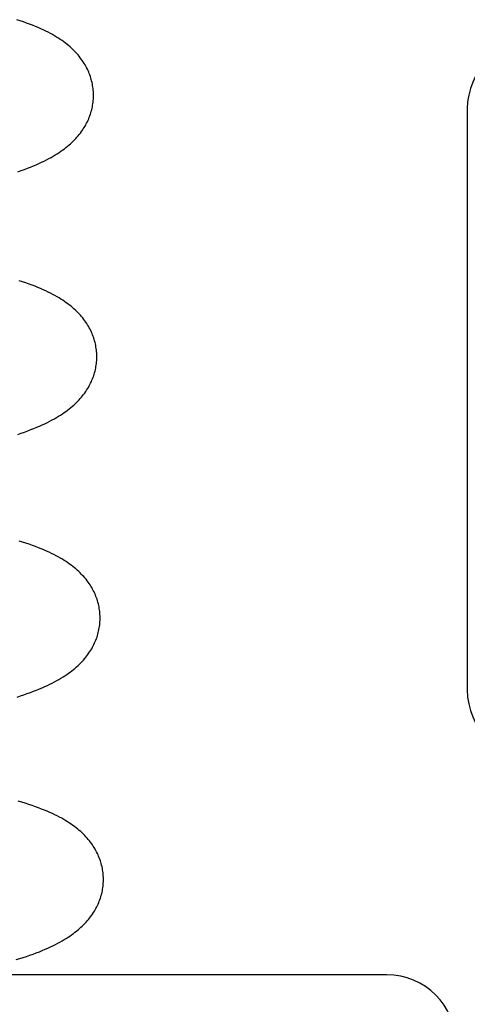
# Model space of a CAD drawing. Header units: inches. Extents: x 0 to 243, y 0 to 157.
# Tile 75 of 115: x 142.3667 to 142.464, y 58.0909 to 58.3049. Entities that reach past the tile are written whole.
import ezdxf

# ---------------------------------------------------------------- set-up
doc = ezdxf.new("R2010")
doc.units = ezdxf.units.IN
doc.header["$LTSCALE"] = 13.357143
doc.header["$MEASUREMENT"] = 0
doc.linetypes.add('HIDDEN', pattern=[0.2, 0.1, -0.1])
doc.layers.add('DEFAULT_2', color=8, linetype='HIDDEN')

msp = doc.modelspace()

# ---------------------------------------------------------------- linework, layer by layer
at = {"layer": 'DEFAULT_2', "color": 8, "linetype": 'HIDDEN'}
for p, q in [((142.46399, 58.28547), (142.46399, 58.15922)), ((142.44649, 58.09735), (142.30149, 58.09735))]:
    msp.add_line(p, q, dxfattribs=at)
for points in [[(142.38273, 58.28857), (142.38273, 58.28886), (142.38271, 58.2892), (142.38268, 58.28954), (142.38265, 58.28988), (142.38261, 58.29021), (142.38255, 58.29055), (142.38249, 58.29088), (142.38242, 58.29122), (142.38234, 58.29155), (142.38226, 58.29188), (142.38216, 58.2922), (142.38206, 58.29253), (142.38194, 58.29285), (142.38182, 58.29318), (142.38169, 58.29349), (142.38155, 58.29381), (142.3814, 58.29413), (142.38124, 58.29444), (142.38107, 58.29475), (142.3809, 58.29506), (142.38071, 58.29537), (142.38052, 58.29568), (142.38031, 58.29598), (142.38009, 58.29629), (142.37986, 58.29659), (142.37962, 58.2969), (142.37937, 58.2972), (142.37911, 58.2975), (142.37884, 58.29779), (142.37855, 58.29809), (142.37826, 58.29838), (142.37796, 58.29866), (142.37764, 58.29895), (142.37732, 58.29922), (142.37698, 58.2995), (142.37664, 58.29977), (142.37628, 58.30004), (142.37591, 58.30031), (142.37552, 58.30057), (142.37512, 58.30083), (142.37471, 58.30109), (142.37427, 58.30135), (142.37382, 58.30161), (142.37336, 58.30187), (142.37287, 58.30213), (142.37236, 58.30238), (142.37183, 58.30264), (142.37128, 58.30289), (142.37071, 58.30315), (142.37011, 58.3034), (142.3695, 58.30365), (142.36886, 58.3039), (142.3682, 58.30414), (142.36752, 58.30438), (142.36681, 58.30462), (142.36608, 58.30486)], [(142.36631, 58.2718), (142.36703, 58.27206), (142.36773, 58.27231), (142.36841, 58.27257), (142.36906, 58.27283), (142.36969, 58.27309), (142.3703, 58.27335), (142.37089, 58.27361), (142.37146, 58.27388), (142.372, 58.27414), (142.37253, 58.27441), (142.37303, 58.27467), (142.37352, 58.27494), (142.37398, 58.27521), (142.37443, 58.27548), (142.37485, 58.27574), (142.37526, 58.27601), (142.37566, 58.27628), (142.37604, 58.27655), (142.3764, 58.27682), (142.37675, 58.27709), (142.37709, 58.27736), (142.37742, 58.27764), (142.37773, 58.27792), (142.37804, 58.2782), (142.37833, 58.27848), (142.37861, 58.27877), (142.37889, 58.27905), (142.37915, 58.27934), (142.3794, 58.27964), (142.37965, 58.27993), (142.37988, 58.28023), (142.3801, 58.28053), (142.38032, 58.28084), (142.38052, 58.28114), (142.38072, 58.28145), (142.3809, 58.28176), (142.38108, 58.28207), (142.38125, 58.28239), (142.3814, 58.2827), (142.38155, 58.28302), (142.38169, 58.28334), (142.38182, 58.28366), (142.38195, 58.28398), (142.38206, 58.2843), (142.38216, 58.28463), (142.38226, 58.28495), (142.38235, 58.28528), (142.38242, 58.28561), (142.38249, 58.28594), (142.38255, 58.28627), (142.38261, 58.28661), (142.38265, 58.28694), (142.38268, 58.28728), (142.38271, 58.28761), (142.38273, 58.28795), (142.38273, 58.28828), (142.38273, 58.28857)], [(142.38345, 58.23178), (142.38345, 58.23207), (142.38343, 58.2324), (142.38341, 58.23274), (142.38337, 58.23307), (142.38333, 58.23341), (142.38328, 58.23374), (142.38322, 58.23407), (142.38315, 58.2344), (142.38307, 58.23473), (142.38298, 58.23506), (142.38289, 58.23539), (142.38278, 58.23571), (142.38267, 58.23603), (142.38255, 58.23636), (142.38242, 58.23667), (142.38228, 58.23699), (142.38213, 58.2373), (142.38198, 58.23762), (142.38181, 58.23793), (142.38164, 58.23824), (142.38145, 58.23854), (142.38126, 58.23885), (142.38106, 58.23915), (142.38084, 58.23945), (142.38062, 58.23975), (142.38039, 58.24005), (142.38015, 58.24034), (142.3799, 58.24063), (142.37964, 58.24092), (142.37937, 58.2412), (142.37909, 58.24148), (142.3788, 58.24176), (142.3785, 58.24203), (142.37819, 58.24231), (142.37786, 58.24258), (142.37753, 58.24285), (142.37718, 58.24311), (142.37683, 58.24337), (142.37645, 58.24363), (142.37607, 58.24389), (142.37567, 58.24415), (142.37525, 58.24441), (142.37482, 58.24466), (142.37437, 58.24492), (142.37389, 58.24518), (142.3734, 58.24543), (142.37289, 58.24569), (142.37236, 58.24594), (142.37181, 58.24619), (142.37124, 58.24644), (142.37064, 58.24669), (142.37003, 58.24693), (142.36939, 58.24718), (142.36873, 58.24742), (142.36804, 58.24766), (142.36733, 58.2479), (142.3666, 58.24813)], [(142.36629, 58.21476), (142.36703, 58.21501), (142.36775, 58.21526), (142.36845, 58.21552), (142.36913, 58.21578), (142.36978, 58.21604), (142.37041, 58.2163), (142.37102, 58.21656), (142.37161, 58.21682), (142.37218, 58.21708), (142.37272, 58.21735), (142.37325, 58.21762), (142.37375, 58.21788), (142.37424, 58.21815), (142.3747, 58.21842), (142.37515, 58.21868), (142.37557, 58.21895), (142.37598, 58.21922), (142.37638, 58.21949), (142.37675, 58.21976), (142.37712, 58.22003), (142.37747, 58.2203), (142.37781, 58.22057), (142.37814, 58.22085), (142.37845, 58.22113), (142.37876, 58.22141), (142.37905, 58.22169), (142.37933, 58.22197), (142.37961, 58.22226), (142.37987, 58.22255), (142.38012, 58.22285), (142.38037, 58.22314), (142.3806, 58.22344), (142.38082, 58.22374), (142.38104, 58.22404), (142.38124, 58.22435), (142.38144, 58.22466), (142.38162, 58.22497), (142.3818, 58.22528), (142.38197, 58.22559), (142.38212, 58.22591), (142.38227, 58.22623), (142.38241, 58.22654), (142.38254, 58.22686), (142.38267, 58.22719), (142.38278, 58.22751), (142.38288, 58.22783), (142.38298, 58.22816), (142.38307, 58.22849), (142.38314, 58.22882), (142.38321, 58.22915), (142.38327, 58.22948), (142.38333, 58.22982), (142.38337, 58.23015), (142.3834, 58.23049), (142.38343, 58.23082), (142.38345, 58.23116), (142.38345, 58.23149), (142.38345, 58.23178)], [(142.38417, 58.17499), (142.38417, 58.17528), (142.38415, 58.17561), (142.38413, 58.17595), (142.38409, 58.17628), (142.38405, 58.17662), (142.384, 58.17695), (142.38394, 58.17728), (142.38387, 58.17761), (142.38379, 58.17794), (142.3837, 58.17827), (142.38361, 58.1786), (142.3835, 58.17892), (142.38339, 58.17924), (142.38327, 58.17956), (142.38314, 58.17988), (142.383, 58.1802), (142.38285, 58.18051), (142.3827, 58.18083), (142.38253, 58.18114), (142.38236, 58.18145), (142.38217, 58.18175), (142.38198, 58.18206), (142.38178, 58.18236), (142.38156, 58.18266), (142.38134, 58.18296), (142.38111, 58.18326), (142.38087, 58.18355), (142.38062, 58.18384), (142.38036, 58.18412), (142.38009, 58.18441), (142.37981, 58.18469), (142.37952, 58.18497), (142.37922, 58.18524), (142.37891, 58.18552), (142.37858, 58.18579), (142.37825, 58.18605), (142.3779, 58.18632), (142.37755, 58.18658), (142.37718, 58.18684), (142.37679, 58.1871), (142.37639, 58.18736), (142.37597, 58.18762), (142.37554, 58.18787), (142.37509, 58.18813), (142.37462, 58.18838), (142.37413, 58.18864), (142.37361, 58.18889), (142.37308, 58.18915), (142.37253, 58.1894), (142.37196, 58.18965), (142.37136, 58.18989), (142.37075, 58.19014), (142.37011, 58.19039), (142.36945, 58.19063), (142.36876, 58.19087), (142.36806, 58.1911), (142.36733, 58.19134), (142.36658, 58.19157)], [(142.36612, 58.15769), (142.36688, 58.15793), (142.36762, 58.15818), (142.36834, 58.15843), (142.36904, 58.15868), (142.36971, 58.15893), (142.37036, 58.15919), (142.37098, 58.15944), (142.37158, 58.1597), (142.37216, 58.15995), (142.37271, 58.16021), (142.37325, 58.16046), (142.37377, 58.16072), (142.37427, 58.16098), (142.37475, 58.16125), (142.37522, 58.16151), (142.37567, 58.16178), (142.37611, 58.16204), (142.37652, 58.16231), (142.37693, 58.16258), (142.37731, 58.16285), (142.37769, 58.16312), (142.37805, 58.1634), (142.3784, 58.16367), (142.37874, 58.16396), (142.37907, 58.16424), (142.37939, 58.16453), (142.3797, 58.16482), (142.37999, 58.16512), (142.38028, 58.16542), (142.38056, 58.16572), (142.38082, 58.16603), (142.38107, 58.16633), (142.38131, 58.16664), (142.38154, 58.16695), (142.38176, 58.16726), (142.38196, 58.16756), (142.38216, 58.16787), (142.38235, 58.16818), (142.38252, 58.16849), (142.38269, 58.1688), (142.38284, 58.16912), (142.38299, 58.16943), (142.38313, 58.16975), (142.38326, 58.17007), (142.38338, 58.17039), (142.3835, 58.17071), (142.3836, 58.17104), (142.3837, 58.17136), (142.38378, 58.17169), (142.38386, 58.17202), (142.38393, 58.17235), (142.38399, 58.17269), (142.38405, 58.17302), (142.38409, 58.17336), (142.38412, 58.17369), (142.38415, 58.17403), (142.38417, 58.17436), (142.38417, 58.1747), (142.38417, 58.17499)], [(142.38489, 58.1182), (142.38489, 58.11849), (142.38487, 58.11882), (142.38485, 58.11916), (142.38481, 58.11949), (142.38477, 58.11982), (142.38472, 58.12016), (142.38466, 58.12049), (142.38459, 58.12082), (142.38451, 58.12115), (142.38442, 58.12148), (142.38433, 58.1218), (142.38423, 58.12213), (142.38411, 58.12245), (142.38399, 58.12277), (142.38386, 58.12309), (142.38372, 58.1234), (142.38358, 58.12372), (142.38342, 58.12403), (142.38326, 58.12434), (142.38308, 58.12465), (142.3829, 58.12496), (142.3827, 58.12526), (142.3825, 58.12557), (142.38229, 58.12587), (142.38207, 58.12616), (142.38184, 58.12646), (142.3816, 58.12675), (142.38135, 58.12704), (142.38109, 58.12733), (142.38082, 58.12761), (142.38054, 58.12789), (142.38025, 58.12817), (142.37995, 58.12844), (142.37964, 58.12872), (142.37931, 58.12899), (142.37898, 58.12926), (142.37863, 58.12952), (142.37828, 58.12978), (142.37791, 58.13004), (142.37752, 58.1303), (142.37712, 58.13056), (142.37671, 58.13082), (142.37627, 58.13107), (142.37582, 58.13133), (142.37535, 58.13158), (142.37486, 58.13184), (142.37435, 58.13209), (142.37382, 58.13235), (142.37327, 58.1326), (142.37269, 58.13285), (142.37209, 58.1331), (142.37147, 58.13335), (142.37081, 58.1336), (142.37012, 58.13385), (142.36941, 58.1341), (142.36867, 58.13435), (142.36792, 58.13459), (142.36715, 58.13482), (142.36638, 58.13505)], [(142.36596, 58.10063), (142.36672, 58.10086), (142.36747, 58.1011), (142.36821, 58.10134), (142.36893, 58.10159), (142.36963, 58.10184), (142.37031, 58.1021), (142.37097, 58.10235), (142.3716, 58.10261), (142.37221, 58.10287), (142.3728, 58.10313), (142.37337, 58.10339), (142.37392, 58.10365), (142.37445, 58.10391), (142.37496, 58.10417), (142.37544, 58.10444), (142.37591, 58.1047), (142.37636, 58.10497), (142.37679, 58.10523), (142.37721, 58.1055), (142.37761, 58.10576), (142.37799, 58.10603), (142.37836, 58.10629), (142.37871, 58.10656), (142.37905, 58.10683), (142.37938, 58.1071), (142.3797, 58.10737), (142.38001, 58.10765), (142.38031, 58.10793), (142.38059, 58.10821), (142.38087, 58.10849), (142.38114, 58.10878), (142.38139, 58.10907), (142.38164, 58.10936), (142.38188, 58.10965), (142.38211, 58.10995), (142.38232, 58.11024), (142.38253, 58.11054), (142.38273, 58.11085), (142.38292, 58.11115), (142.38311, 58.11146), (142.38328, 58.11177), (142.38344, 58.11208), (142.3836, 58.11239), (142.38374, 58.1127), (142.38388, 58.11302), (142.384, 58.11334), (142.38412, 58.11365), (142.38423, 58.11397), (142.38434, 58.1143), (142.38443, 58.11462), (142.38452, 58.11494), (142.38459, 58.11527), (142.38466, 58.1156), (142.38472, 58.11593), (142.38477, 58.11626), (142.38481, 58.11659), (142.38485, 58.11692), (142.38487, 58.11725), (142.38489, 58.11758), (142.38489, 58.11792), (142.38489, 58.1182)]]:
    msp.add_lwpolyline(points, dxfattribs=at)
for centre, start, end in [((142.47899, 58.28547), 90, 180), ((142.47899, 58.15922), 180, 270), ((142.44649, 58.08235), 0, 90)]:
    msp.add_arc(centre, 0.015, start, end, dxfattribs=at)

doc.saveas('drawing.dxf')
